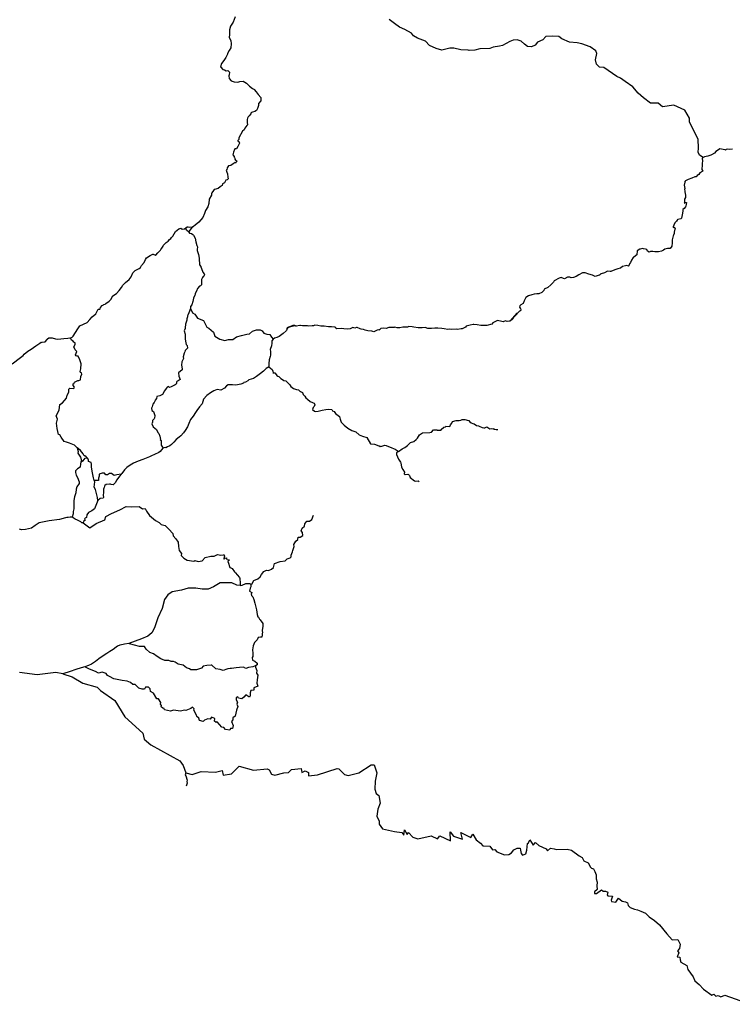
# Model space of a CAD drawing. Header units: millimetres. Extents: x 35 to 72953, y -43 to 70184.
# Tile 152 of 204: x 40225 to 42851, y 52152 to 55782. Entities that reach past the tile are written whole.
import ezdxf

# ---------------------------------------------------------------- set-up
doc = ezdxf.new("R2010")
doc.units = ezdxf.units.MM
doc.layers.add('roads_3', color=3, linetype='Continuous')

msp = doc.modelspace()

# ---------------------------------------------------------------- linework, layer by layer
at = {"layer": 'roads_3'}
for points in [[(41019.48, 55793.45), (41011.23, 55772.83), (41001.75, 55758.74), (40998.29, 55744.55), (40998.3, 55727.7), (40996.81, 55716.17), (41003.4, 55705.2), (41004.07, 55693.56), (41002.86, 55678.49), (40996.67, 55668.73), (40991.14, 55657.75), (40990.67, 55654.86), (40984.29, 55642.77), (40977.63, 55632.13), (40969.08, 55621.25), (40965.62, 55608.39), (40966, 55607.28), (40973.8, 55598.87), (40979.45, 55596.88), (40985.65, 55593.56), (40992.42, 55594.56), (40998.16, 55589.36), (40997.04, 55578.6), (40995.26, 55574.83), (40996.68, 55564.97), (41003.83, 55556.77), (41015.58, 55553.57), (41028.65, 55552.36), (41035.98, 55553.92), (41048.95, 55555.16), (41060.24, 55548.74), (41071.9, 55536.89), (41083.19, 55528.92), (41088.46, 55526.49), (41089.02, 55525.38), (41096.93, 55515.85), (41103.61, 55506.33), (41113.3, 55495.8), (41114.16, 55485.94), (41113.41, 55483.5), (41105.24, 55473.63), (41104.69, 55466.09), (41101.69, 55455.33), (41097.09, 55447.35), (41091.27, 55443.35), (41083.09, 55440.79), (41079.15, 55439.9), (41077.27, 55437.24), (41076.99, 55434.8), (41070.42, 55427.37), (41069.1, 55426.59), (41067.51, 55424.48), (41064.97, 55419.16), (41063.38, 55414.94), (41063.39, 55403.86), (41064.34, 55394.77), (41062.46, 55391.78), (41054.58, 55382.79), (41052.7, 55376.58), (41045.47, 55370.81), (41032.24, 55346.96), (41032.15, 55340.75), (41029.05, 55336.32), (41028.4, 55336.21), (41029.43, 55334.88), (41031.97, 55332.66), (41034.8, 55327.45), (41032.92, 55322.69), (41029.36, 55314.59), (41024.57, 55306.72), (41018.37, 55306.49), (41016.68, 55304.27), (41012.84, 55294.18), (41010.96, 55284.64), (41015.39, 55277.44), (41015.3, 55275.34), (41016.05, 55274.67), (41017.27, 55272.34), (41018.31, 55268.24), (41020.2, 55264.14), (41024.62, 55262.15), (41023.21, 55257.83), (41019.83, 55253.17), (41019.74, 55254.94), (41018.89, 55255.39), (41011.09, 55250.94), (41003.3, 55245.28), (40994.56, 55243.72), (40990.14, 55236.51), (40988.65, 55228.75), (40986.02, 55227.2), (40987.91, 55219.99), (40991.01, 55213.9), (40992.15, 55201.6), (40993.57, 55195.95), (40988.97, 55191.73), (40984.93, 55190.84), (40979.77, 55180.74), (40975.35, 55177.97), (40972.81, 55177.41), (40971.03, 55171.42), (40963.9, 55165.65), (40956.47, 55160.44), (40943.13, 55156.43), (40941.91, 55156.21), (40938.81, 55152.55), (40933.65, 55144.34), (40931.49, 55141.23), (40931.59, 55135.25), (40923.14, 55120.28), (40921.56, 55105.2), (40918.47, 55092.45), (40910.21, 55078.58), (40906.09, 55067.83), (40899.8, 55053.41), (40885.63, 55035.55), (40871.63, 55025.34), (40865.64, 55019.7), (40859.61, 55016.12), (40849.19, 55003.03), (40848.06, 54998.93), (40851.26, 54995.05), (40857.75, 54993.51), (40863.21, 54990.08), (40865.47, 54987.31), (40872.15, 54976.9), (40873.95, 54962.82), (40877.53, 54950.3), (40880.27, 54944.76), (40880.08, 54942.54), (40878.58, 54937.11), (40878.59, 54930.9), (40884.15, 54917.05), (40886.89, 54903.53), (40886.33, 54895.55), (40887.19, 54884.13), (40887.94, 54882.02), (40887.57, 54878.03), (40892.18, 54872.27), (40892.28, 54871.61), (40894.91, 54864.74), (40895.2, 54864.52), (40900.38, 54851.66), (40904.99, 54845.9), (40906.22, 54842.25), (40903.31, 54836.92), (40900.68, 54835.04), (40898.24, 54832.26), (40894.58, 54824.39), (40895.16, 54807.54), (40895.16, 54804.55), (40890.84, 54800.77), (40887.83, 54799.99), (40880.6, 54791.12), (40877.04, 54782.03), (40872.16, 54773.37), (40871.23, 54769.49), (40871.41, 54769.05), (40872.07, 54769.05), (40872.17, 54768.94), (40870.85, 54767.17), (40865.6, 54755.3), (40863.17, 54743.1), (40859.14, 54731.35), (40853.97, 54724.47), (40854.17, 54716.93), (40848.73, 54701.19), (40844.51, 54692.76), (40843.2, 54689.88), (40842.92, 54686.77), (40840.57, 54679.79), (40840.49, 54674.58), (40835.61, 54659.27), (40834.59, 54646.08), (40834.97, 54643.98), (40830.75, 54635.66), (40834.43, 54622.58), (40834.26, 54603.96), (40837, 54590.99), (40838.69, 54584.34), (40842.74, 54580.69), (40843.78, 54571.27), (40834.67, 54562.94), (40833.64, 54558.07), (40831.3, 54552.85), (40828.02, 54539.44), (40829.06, 54533.78), (40823.06, 54521.36), (40821.66, 54508.5), (40824.3, 54495.2), (40823.74, 54490.99), (40810.78, 54479.89), (40811.26, 54468.03), (40815.98, 54455.95), (40809.49, 54450.52), (40804.14, 54448.18), (40802.73, 54445.74), (40802.92, 54442.2), (40801.8, 54438.65), (40797.38, 54435.98), (40783.76, 54428.54), (40777.56, 54426.54), (40773.98, 54429.75), (40769, 54427.31), (40764.68, 54422.54), (40759.05, 54413.78), (40750.98, 54400.91), (40741.68, 54395.69), (40730.87, 54393.68), (40729.18, 54385.7), (40724.58, 54379.05), (40724.3, 54377.83), (40720.64, 54370.62), (40715.29, 54365.18), (40712.57, 54354.54), (40710.23, 54350.21), (40712.21, 54341.46), (40717.57, 54338.03), (40722.94, 54323.62), (40721.17, 54313.2), (40720.14, 54311.09), (40714.31, 54304.43), (40713.94, 54298.34), (40711.88, 54291.8), (40716.78, 54281.16), (40729.29, 54271.86), (40734.57, 54260.34), (40737.49, 54256.24), (40741.54, 54246.49), (40743.71, 54233.96), (40743.06, 54233.3), (40746.35, 54230.86), (40746.82, 54225.21), (40746.65, 54213.46), (40753.43, 54202.16), (40753.33, 54202.05), (40752.2, 54202.38)], [(42743.65, 55273.77), (42729.93, 55283.13), (42725.89, 55293.66), (42726.89, 55308.97), (42725.34, 55341.34), (42694, 55404.03), (42693.47, 55419.58), (42676.8, 55448.67), (42635.18, 55466.95), (42594.09, 55461.62), (42577.94, 55474.41), (42549.7, 55475.13), (42524.21, 55493.91), (42504.03, 55511.96), (42485.09, 55535.27), (42456.58, 55554.3), (42438.67, 55567.33), (42425.04, 55572.34), (42378.11, 55605.9), (42361.98, 55607.14), (42350.37, 55618.92), (42347.07, 55634.22), (42351.83, 55657.82), (42347.79, 55667.59), (42327.86, 55681.88), (42296.07, 55693.38), (42278.93, 55696.62), (42250.94, 55699.1), (42222.69, 55711.36), (42211.34, 55719.88), (42187.64, 55721.36), (42164.19, 55720.33), (42152.36, 55708.27), (42133.2, 55699.22), (42124.64, 55688.92), (42111.04, 55682.38), (42096.41, 55683.37), (42085.31, 55692.64), (42072.95, 55703.17), (42058.83, 55707.92), (42043.95, 55706.9), (42031.6, 55701.87), (42004.39, 55687.54), (41992.79, 55684.27), (41969.61, 55680.97), (41957.01, 55675.95), (41921.21, 55675.15), (41902.81, 55669.86), (41881.89, 55668.34), (41877.6, 55669.83), (41850.11, 55671.06), (41825.39, 55677.06), (41810.52, 55677.04), (41780.28, 55669.72), (41760.1, 55676.23), (41735.13, 55687.49), (41720.24, 55702.78), (41690.98, 55714.8), (41676.85, 55723.07), (41668.52, 55732.34), (41644.81, 55746.11), (41624.89, 55755.12), (41606.22, 55768.65), (41586.03, 55782.69)], [(42851.62, 55304.94), (42840.15, 55304.26), (42831.88, 55304.91), (42827.93, 55303.36), (42825.49, 55301.8), (42824.27, 55303.02), (42817.03, 55303.79), (42805.09, 55306.32), (42800.3, 55302.77), (42789.87, 55296.66), (42785.08, 55290.34), (42774.28, 55283.78), (42772.12, 55283.45), (42761.13, 55278.89), (42749.1, 55276.66), (42743.65, 55273.77), (42742.34, 55272.44), (42739.71, 55271.66), (42741.32, 55260.47), (42740.01, 55253.26), (42740.3, 55247.72), (42739.64, 55244.39), (42738.53, 55232.31), (42739.38, 55229.65), (42743.05, 55223.56), (42731.21, 55217.33), (42727.65, 55211.23), (42721.26, 55207.57), (42718.45, 55203.35), (42713.28, 55202.68), (42701.82, 55197.57), (42689.04, 55193.34), (42678.42, 55188.23), (42676.54, 55185.9), (42677.29, 55186.68), (42675.98, 55182.91), (42674.02, 55172.37), (42675.63, 55159.96), (42674.79, 55156.3), (42676.02, 55151.54), (42676.31, 55147.88), (42678.67, 55135.13), (42678.4, 55126.26), (42675.4, 55120.39), (42674.56, 55114.29), (42674.38, 55106.97), (42673.82, 55106.42), (42677.86, 55107.97), (42682.46, 55108.87), (42680.59, 55101.1), (42679.47, 55096), (42678.81, 55092.46), (42673.93, 55086.46), (42669.14, 55083.13), (42668.87, 55077.81), (42667.37, 55069.61), (42664.76, 55056.52), (42663.54, 55050.98), (42661.38, 55048.21), (42650.95, 55045.53), (42648.32, 55044.53), (42647.76, 55044.53), (42647.95, 55043.42), (42645.22, 55039.43), (42639.59, 55032.88), (42635.09, 55024.9), (42632.75, 55018.02), (42633.31, 55016.25), (42637.35, 55017.36), (42640.55, 55013.15), (42639.05, 55010.27), (42637.37, 54999.07), (42637.47, 54994.08), (42634.47, 54987.54), (42633.35, 54985.77), (42631.85, 54981.11), (42629.04, 54970.35), (42629.15, 54960.04), (42628.03, 54946.96), (42622.69, 54938.86), (42611.97, 54938.52), (42602.85, 54936.29), (42597.31, 54932.63), (42589.7, 54929.29), (42579.74, 54925.95), (42575.7, 54926.62), (42566.11, 54926.05), (42557.74, 54927.15), (42550.22, 54927.36), (42545.24, 54925.47), (42538.1, 54928.9), (42535.64, 54935.55), (42530.85, 54935.76), (42523.42, 54937.42), (42520.22, 54938.52), (42511.39, 54936.41), (42510.26, 54936.29), (42501.15, 54929.86), (42499.48, 54915.44), (42487.74, 54906.78), (42486.42, 54906.01), (42480.04, 54895.69), (42475.73, 54886.93), (42471.97, 54882.27), (42469.91, 54875.39), (42468.41, 54873.62), (42462.11, 54875.49), (42457.5, 54875.38), (42445.94, 54872.48), (42438.81, 54866.82), (42429.22, 54864.15), (42418.6, 54860.37), (42404.04, 54854.48), (42401.41, 54854.36), (42391.54, 54854.91), (42380.64, 54849.35), (42367.3, 54845.46), (42366.64, 54845.12), (42362.13, 54840.68), (42360.91, 54840.46), (42345.31, 54835.45), (42335.53, 54840.54), (42321.89, 54844.63), (42309.2, 54848.72), (42298.67, 54849.04), (42285.89, 54841.71), (42276.22, 54835.82), (42265.41, 54831.82), (42257.42, 54831.14), (42252.16, 54832.8), (42243.7, 54832.79), (42232.99, 54827.01), (42222.74, 54830.33), (42220.95, 54831.55), (42212.49, 54829.54), (42194.83, 54819.55), (42192.77, 54814.33), (42183, 54804.23), (42171.73, 54795.13), (42158.2, 54788.47), (42156.14, 54783.81), (42149.66, 54776.6), (42138.01, 54771.37), (42130.49, 54771.03), (42120.62, 54770.13), (42112.26, 54767.58), (42099.85, 54764.35), (42089.99, 54758.02), (42083.71, 54745.82), (42080.9, 54736.5), (42071.69, 54731.5), (42068.59, 54727.07), (42066.72, 54722.3), (42069.92, 54718.98), (42070.2, 54717.76), (42071.99, 54712.33), (42070.3, 54709), (42066.36, 54707.33), (42033.21, 54671.94), (42058.66, 54700.01), (42051.24, 54692.57), (42045.89, 54686.58), (42041.01, 54678.37), (42039.88, 54676.71), (42031.05, 54671.16), (42021.56, 54670.15), (42014.79, 54672.36), (42007.18, 54668.25), (42002.29, 54670.13), (41986.3, 54673.77), (41978.41, 54669.33), (41968.64, 54665.21), (41964.51, 54660.11), (41946.65, 54654.55), (41933.21, 54655.2), (41924.09, 54654.41), (41911.12, 54657.83), (41898.43, 54658.6), (41896.07, 54658.82), (41884.7, 54656.59), (41870.89, 54652.58), (41867.88, 54648.92), (41855.01, 54642.37), (41852.19, 54642.25), (41838.56, 54640.02), (41832.92, 54641.01), (41817.6, 54639.78), (41808.86, 54640.76), (41803.22, 54639.87), (41789.12, 54642.85), (41780.47, 54644.28), (41766.36, 54645.6), (41754.8, 54644.59), (41742.96, 54644.02), (41729.42, 54643.89), (41718.98, 54647.54), (41708.17, 54646.42), (41693.88, 54646.74), (41677.53, 54649.05), (41671.32, 54650.48), (41659.29, 54650.8), (41653.84, 54648.91), (41646.13, 54649.24), (41636.92, 54649.12), (41625.92, 54645.89), (41615.86, 54645.88), (41607.77, 54648.2), (41604.86, 54647.97), (41594.99, 54647.85), (41585.87, 54647.62), (41575.82, 54644.28), (41564.16, 54645.16), (41555.42, 54643.71), (41549.69, 54637.94), (41549.69, 54638.83), (41548, 54638.38), (41541.89, 54638.04), (41529.96, 54632.04), (41522.9, 54634.25), (41508.33, 54635.35), (41498.37, 54637.33), (41491.97, 54639.87), (41483.7, 54641.31), (41480.12, 54642.52), (41469.12, 54647.94), (41465.73, 54647.5), (41459.53, 54645.6), (41452.86, 54647.92), (41442.9, 54642.7), (41433.22, 54641.14), (41419.02, 54642.24), (41410.93, 54643.89), (41394.2, 54641.99), (41391.66, 54643.87), (41390.53, 54645.87), (41386.21, 54648.85), (41373.61, 54650.06), (41363.36, 54649.72), (41346.72, 54652.47), (41334.59, 54652.68), (41323.97, 54655.11), (41312.31, 54656.54), (41307.24, 54654.09), (41302.63, 54654.2), (41289.94, 54652.19), (41285.8, 54653.63), (41281.57, 54653.73), (41267.1, 54653.39), (41259.86, 54654.82), (41257.51, 54654.6), (41243.41, 54652.14), (41238.71, 54654.24), (41231.09, 54654.24), (41213.71, 54647.79), (41211.27, 54644.35), (41212.3, 54646.9), (41224.33, 54650.68), (41238.61, 54654.47), (41243.69, 54652.48), (41238.9, 54654.13), (41233.07, 54654.24), (41216.43, 54648.13), (41210.7, 54644.24), (41208.83, 54636.48), (41207.61, 54635.48), (41196.25, 54625.16), (41181.12, 54613.73), (41173.14, 54610.95), (41163.46, 54607.94), (41159.64, 54604.16), (41154.07, 54598.62), (41154.36, 54590.09), (41152.96, 54579.78), (41147.99, 54565.8), (41149.5, 54559.27), (41148.86, 54544.85), (41147.83, 54540.53), (41144.17, 54528.56), (41142.68, 54515.25), (41142.96, 54513.92), (41143.45, 54502.84), (41143.45, 54503.06), (41139.13, 54499.4), (41133.86, 54496.73), (41123.63, 54485.97), (41112.26, 54478.42), (41097.33, 54466.54), (41086.15, 54458.88), (41069.23, 54454.1), (41065.85, 54451.21), (41057.02, 54446.44), (41051.47, 54445.21), (41049.5, 54442), (41039.73, 54438), (41021.68, 54434.54), (41009.84, 54435.97), (40992.73, 54436.07), (40987.18, 54432.62), (40980.05, 54423.53), (40965.96, 54415.97), (40952.51, 54418.29), (40940.95, 54413.62), (40928.17, 54406.63), (40914.18, 54396.64), (40902.16, 54383.54), (40897.1, 54365.69), (40887.43, 54354.82), (40878.32, 54342.06), (40872.59, 54334.19), (40864.33, 54320.54), (40854.57, 54308.23), (40848.38, 54293.59), (40843.13, 54281.5), (40835.24, 54268.3), (40828.77, 54258.99), (40819.28, 54248.11), (40812.99, 54242.9), (40801.9, 54235.02), (40792.98, 54224.37), (40784.44, 54215.49), (40778.71, 54211.38), (40769.31, 54207.27), (40763.3, 54203.83), (40761.98, 54204.49), (40752.2, 54202.38), (40742.72, 54190.29), (40737.37, 54187.18), (40721.3, 54178.96), (40710.68, 54174.29), (40703.91, 54170.63), (40690.57, 54165.96), (40678.17, 54160.85), (40661.25, 54154.96), (40644.05, 54147.29), (40632.03, 54139.85), (40619.63, 54131.75), (40611.08, 54122.54), (40601.79, 54109.56), (40599.34, 54106.66), (40592.86, 54098.91), (40583.01, 54085.38), (40576.72, 54074.51), (40569.2, 54067.63), (40562.15, 54068.18), (40559.89, 54069.62), (40555.38, 54069.83), (40543.91, 54068.6), (40539.22, 54065.5), (40536.96, 54062.17), (40535.93, 54057.29), (40534.81, 54055.51), (40533.78, 54051.52), (40533.31, 54045.54), (40533.32, 54039.44), (40533.05, 54028.69), (40533.81, 54020.71), (40532.59, 54017.93), (40521.91, 54017.33), (40512.4, 54009.55), (40500.19, 53978.99), (40495.4, 53975.55), (40491.17, 53971.23), (40483.84, 53967.89), (40478.86, 53964.9), (40472.01, 53956.24), (40470.61, 53947.15), (40466.29, 53944.38), (40464.13, 53942.16), (40465.73, 53937.28), (40460.47, 53932.18), (40460, 53931.4), (40458.4, 53927.19), (40453.99, 53927.85), (40449.85, 53930.95), (40437.81, 53936.7), (40429.72, 53940.91), (40417.87, 53947.99), (40410.44, 53948.2), (40403.48, 53947.53), (40398.41, 53947.53), (40393.33, 53945.53), (40371.62, 53938.97), (40334.02, 53934.72), (40315.03, 53931.38), (40297.18, 53926.82), (40282.33, 53917.05), (40268.24, 53907.94), (40246.43, 53902.38), (40231.39, 53901.81), (40224.53, 53903.36)], [(40197.27, 54513.34), (40227.52, 54536.54), (40238.23, 54543.98), (40241.23, 54549.3), (40254.57, 54559.62), (40267.82, 54567.84), (40284.73, 54580.16), (40299.29, 54590.15), (40304.17, 54593.14), (40305.02, 54592.7), (40305.21, 54592.81), (40307.84, 54592.81), (40319.12, 54594.71), (40326.07, 54603.81), (40327.66, 54604.47), (40326.63, 54603.7), (40327.57, 54605.14), (40332.64, 54609.46), (40344.2, 54609.25), (40357.09, 54605.72), (40363.86, 54605.06), (40376.17, 54605.4), (40387.92, 54607.41), (40402.86, 54608.64), (40409.82, 54609.09), (40410.67, 54608.54), (40412.59, 54609.44), (40418.09, 54611.98), (40421.47, 54615.2), (40438.74, 54642.15), (40446.44, 54653.02), (40460.25, 54660.35), (40473.03, 54666.13), (40483.55, 54677.22), (40492.19, 54686.77), (40506, 54697.53), (40513.13, 54712.06), (40514.35, 54715.28), (40515.57, 54715.39), (40519.89, 54714.62), (40521.96, 54716.72), (40522.42, 54721.49), (40528.62, 54728.15), (40533.23, 54731.37), (40535.2, 54731.92), (40539.52, 54733.37), (40542.81, 54736.48), (40554.74, 54744.14), (40561.13, 54751.24), (40566.57, 54761.44), (40567.13, 54762.77), (40571.45, 54766.21), (40582.26, 54773.43), (40591.08, 54783.85), (40600.47, 54794.62), (40605.07, 54804.04), (40615.49, 54813.81), (40628.55, 54824.02), (40636.06, 54834.67), (40642.16, 54848.75), (40650.7, 54857.41), (40664.98, 54865.07), (40669.59, 54868.73), (40673.62, 54875.83), (40684.23, 54886.92), (40688.45, 54898.01), (40692.77, 54904.11), (40705.45, 54912.55), (40715.22, 54917.88), (40716.54, 54918.33), (40725.94, 54914.23), (40726.98, 54914.68), (40734.3, 54922.33), (40743.32, 54932.43), (40745.38, 54934.87), (40748.57, 54939.86), (40753.92, 54947.63), (40755.43, 54950.62), (40764.72, 54960.5), (40771.77, 54966.27), (40776.46, 54972.04), (40782.19, 54975.03), (40784.07, 54978.69), (40788.95, 54983.8), (40798.62, 55001.32), (40811.77, 55011.64), (40818.25, 55013.98), (40823.89, 55010.32), (40831.79, 55011.11), (40836.92, 55014.9), (40841.84, 55018.55), (40845.88, 55018.11), (40850.96, 55017.33), (40861.2, 55019.23), (40865.64, 55019.7)], [(40848.06, 54998.93), (40839.69, 55006.05), (40836.92, 55014.9)], [(40854.17, 54716.93), (40862.13, 54702.12), (40870.2, 54696.36), (40880.04, 54682.32), (40901.99, 54672.81), (40914.62, 54648.48), (40921.43, 54645.22), (40938.85, 54630.43), (40944.66, 54615.38), (40962.57, 54604.11), (40980.48, 54599.61), (40994.59, 54603.38), (41010.73, 54602.9), (41024.09, 54612.45), (41042.73, 54618.5), (41061.9, 54623.03), (41071.73, 54624.29), (41082.81, 54634.09), (41098.19, 54639.37), (41110.79, 54639.14), (41118.62, 54635.63), (41124.17, 54626.35), (41136.27, 54623.1), (41146.36, 54621.11), (41152.93, 54612.33), (41159.64, 54604.16)], [(40512.4, 54009.55), (40511.17, 54020.96), (40503.83, 54049.81), (40499.28, 54058.84), (40501.53, 54078.42), (40499.9, 54083.65), (40496.98, 54093.06), (40491.69, 54117.66), (40489.98, 54134.29), (40490.16, 54143.93), (40488.09, 54150.25), (40478.31, 54153.9), (40478.21, 54157.78), (40475.48, 54164.65), (40473.29, 54166.81), (40469.64, 54170.4), (40464.47, 54174.28), (40462.87, 54174.5), (40459.29, 54181.92), (40449.41, 54194.11), (40441.6, 54199.97), (40437.37, 54203.53), (40434.36, 54206.06), (40426.92, 54213.71), (40408.02, 54220.45), (40396.93, 54224.21), (40388.65, 54226.64), (40377.32, 54243.17), (40372.78, 54251.44), (40368.24, 54252.95), (40363.17, 54275.28), (40360.63, 54295.1), (40363.9, 54309.16), (40359.09, 54321.45), (40369.92, 54343.29), (40372.92, 54364.12), (40382.74, 54369.65), (40397.86, 54386.98), (40399.62, 54398.28), (40405.65, 54409.07), (40405.9, 54420.37), (40409.67, 54423.37), (40424.3, 54423.14), (40426.56, 54427.66), (40421.52, 54433.17), (40422.52, 54439.21), (40425.8, 54440.7), (40426.8, 54445.98), (40439.65, 54452.51), (40443.44, 54451.52), (40449.23, 54454.28), (40449.73, 54467.08), (40454.26, 54475.36), (40452.74, 54480.88), (40448.45, 54481.13), (40447.44, 54485.14), (40449.7, 54495.43), (40451.7, 54513), (40446.9, 54528.81), (40440.83, 54542.1), (40437.3, 54542.35), (40432.51, 54542.85), (40430.99, 54546.86), (40435.01, 54559.41), (40428.96, 54565.68), (40424.41, 54576.22), (40429.95, 54585.26), (40429.44, 54591.53), (40424.4, 54592.78), (40421.87, 54596.53), (40415.56, 54601.29), (40412.59, 54609.44)], [(41143.45, 54502.84), (41155.68, 54492.21), (41158.41, 54486.89), (41159.26, 54480.68), (41158.79, 54480.9), (41158.42, 54479.8), (41164.81, 54480.47), (41166.22, 54478.81), (41166.78, 54478.7), (41173, 54470.61), (41176.76, 54467.95), (41179.58, 54466.51), (41187.3, 54459.43), (41196.61, 54452.9), (41197.27, 54452.23), (41205.26, 54451.24), (41215.24, 54440.72), (41220.69, 54435.74), (41224.74, 54430.42), (41233.49, 54422.67), (41244.96, 54419.36), (41252.58, 54417.93), (41258.51, 54412.06), (41259.73, 54412.06), (41266.97, 54407.52), (41269.05, 54400.65), (41276.2, 54393.78), (41279.59, 54388.47), (41285.61, 54382.71), (41295.49, 54375.18), (41303.86, 54371.09), (41309.6, 54368.66), (41312.05, 54362.12), (41310.08, 54355.8), (41306.23, 54352.02), (41304.55, 54345.15), (41311.7, 54339.17), (41315.18, 54337.4)], [(41315.18, 54337.4), (41324.95, 54339.3), (41340.08, 54342.42), (41353.43, 54344.76), (41363.39, 54345.77), (41375.24, 54344.89), (41378.25, 54340.24), (41383.99, 54337.36), (41388.89, 54329.94), (41403.47, 54319.65), (41406.39, 54309.67), (41409.22, 54298.15), (41420.99, 54287.3), (41434.72, 54276.23), (41449.21, 54268.15), (41463.41, 54262.29), (41475.74, 54251.88), (41488.53, 54246.68), (41503.86, 54241.49), (41517.51, 54218.67), (41532.08, 54217.02), (41554.84, 54209.29), (41552.11, 54209.73), (41551.65, 54209.17), (41558.51, 54209.73), (41559.45, 54209.85), (41570.25, 54213.96), (41575.61, 54212.41), (41596.31, 54203.34), (41608.44, 54199.26), (41619.54, 54191.17), (41620.48, 54190.4), (41635.04, 54200.06), (41643.87, 54204.72), (41654.39, 54212.5), (41664.91, 54223.7), (41677.22, 54227.15), (41686.52, 54234.03), (41690.65, 54239.14), (41698.91, 54251.56), (41702.1, 54254.56), (41709.24, 54259.55), (41736.6, 54259.8), (41742.8, 54262.03), (41749.94, 54269.68), (41758.96, 54270.14), (41759.43, 54270.25), (41761.78, 54269.81), (41763.85, 54268.48), (41774.95, 54268.71), (41778.24, 54269.49), (41778.05, 54271.16), (41778.23, 54269.94), (41777.95, 54271.6), (41787.81, 54280.37), (41793.83, 54281.81), (41794.86, 54283.59), (41809.62, 54282.05), (41810.28, 54282.83), (41812.06, 54288.26), (41817.03, 54294.48), (41817.79, 54294.7), (41820.03, 54301.46), (41834.04, 54304.14), (41844.94, 54304.93), (41850.96, 54306.04), (41855.66, 54308.04), (41865.43, 54308.27), (41878.41, 54304.96), (41879.82, 54304.96), (41884.43, 54300.09), (41889.04, 54296), (41894.78, 54293.45), (41899.58, 54291.91), (41908.7, 54286.59), (41916.13, 54285.27), (41918.86, 54284.28), (41929.58, 54278.64), (41935.22, 54277.87), (41938.89, 54277.76), (41946.87, 54280.65), (41957.32, 54273.79), (41962.86, 54274.57), (41969.72, 54274.02), (41971.89, 54274.69), (41972.08, 54272.14), (41981.1, 54271.6), (41987.12, 54270.94)], [(40437.37, 54203.53), (40441.05, 54190.33), (40439.74, 54183.57), (40448.49, 54169.83), (40453.21, 54157.42), (40450.67, 54151.32), (40448.8, 54144.67), (40447.68, 54132.47), (40437.53, 54126.81), (40430.59, 54119.15), (40430.97, 54112.73), (40432.95, 54103.19), (40438.41, 54094.66), (40443.6, 54078.82), (40443.79, 54072.83), (40435.9, 54060.3), (40433.56, 54051.76), (40432.07, 54038.35), (40427.1, 54022.6), (40424.3, 54009.07), (40424.97, 53996.33), (40424.32, 53978.7), (40421.98, 53968.5), (40421.61, 53960.74), (40417.87, 53947.99)], [(40450.67, 54151.32), (40459.41, 54156.32), (40465.79, 54165.97), (40473.29, 54166.81)], [(41620.48, 54190.4), (41614, 54185.52), (41613.44, 54179.53), (41620.42, 54161.91), (41628.7, 54150.95), (41628.98, 54148.62), (41632.48, 54132.88), (41637, 54123.57), (41643.22, 54113.72), (41641.91, 54107.51), (41646.14, 54105.4), (41655.92, 54106.41), (41657.33, 54106.08), (41661.37, 54101.32), (41663.92, 54094.34), (41680.48, 54081.61), (41682.74, 54080.84), (41692.98, 54081.73), (41697.12, 54078.08)], [(40599.34, 54106.66), (40583.46, 54104.59), (40573.63, 54102.33), (40562.78, 54109.35), (40555.97, 54109.09), (40549.16, 54104.06), (40542.36, 54104.31), (40537.31, 54110.07), (40528.74, 54110.31), (40517.89, 54106.54), (40517.4, 54098.76), (40514.88, 54092.49), (40515.9, 54083.7), (40504.56, 54083.69), (40499.9, 54083.65)], [(40458.4, 53927.19), (40483.55, 53909.39), (40506.74, 53924.47), (40539, 53938.56), (40543.02, 53950.6), (40563.18, 53961.66), (40593.43, 53975.75), (40617.63, 53987.82), (40637.04, 53986.83), (40665.28, 53987.61), (40678.15, 53979.28), (40687.49, 53980.36), (40691.78, 53970.58), (40703.39, 53954.77), (40725.35, 53935.47), (40739.22, 53928.45), (40746.55, 53920.69), (40761.18, 53917.69), (40775.06, 53904.21), (40789.94, 53888.35), (40790.71, 53879.32), (40800.3, 53868.79), (40808.64, 53855.49), (40810.17, 53839.43), (40813.21, 53825.64), (40821.28, 53814.36), (40820.29, 53806.82), (40829.88, 53796.54), (40842.49, 53790.04), (40866.2, 53786.29), (40869.98, 53788.3), (40882.34, 53784.8), (40897.22, 53787.33), (40908.3, 53799.38), (40929.22, 53804.68), (40941.83, 53804.69), (40954.43, 53810.47), (40959.69, 53809.28), (40964.68, 53808.18), (40975.02, 53809.41), (40978.03, 53809.41), (40979.44, 53804.32), (40977.48, 53795.34), (40980.86, 53795.89), (40979.26, 53795.67), (40977.57, 53793.78), (40978.89, 53796.22), (40986.59, 53798), (40987.54, 53796.01), (40988.48, 53791.36), (40990.17, 53792.02), (40996.66, 53790.48), (40997.22, 53790.03), (40997.04, 53789.15), (40991.5, 53784.26), (40994.23, 53778.5), (40998.28, 53765.87), (40999.79, 53762.21), (41000.64, 53762.21), (41008.16, 53759.23), (41016.54, 53746.27), (41019.74, 53742.5), (41025.95, 53735.19), (41034.42, 53725.45), (41036.12, 53722.57), (41037.64, 53704.28), (41037.37, 53696.07), (41025.65, 53697.61), (41006.23, 53705.62), (40963.87, 53706.08), (40939.17, 53691), (40920.01, 53682.95), (40897.32, 53682.93), (40873.61, 53686.92), (40846.38, 53686.89), (40821.16, 53679.34), (40787.38, 53673.28), (40771.26, 53661.72), (40758.67, 53645.15), (40749.62, 53611.51), (40734.02, 53577.36), (40721.45, 53539.71), (40711.88, 53521.13), (40697.27, 53509.57), (40673.58, 53499), (40627.2, 53482.17), (40611.22, 53479.94), (40594.96, 53476.27), (40593.65, 53476.05), (40585.28, 53472.16), (40580.3, 53468.5), (40569.03, 53459.73), (40557.76, 53452.4), (40545.92, 53446.07), (40528.44, 53434.41), (40516.6, 53425.98), (40504.39, 53415.77), (40489.54, 53406.11), (40478.64, 53400.89), (40464.64, 53396.55), (40451.58, 53392.11), (40432.4, 53387.1), (40410.88, 53378.77), (40384.45, 53370.13), (40358.44, 53374.86), (40289.86, 53366.46), (40223.93, 53375.11)], [(41037.37, 53696.07), (41044.79, 53697.3), (41058.51, 53703.3), (41072.62, 53703.65), (41076.29, 53700.1), (41081.32, 53703.52), (41087.36, 53714.57), (41102.45, 53720.74), (41111.3, 53728.65), (41116.3, 53736.56), (41124.61, 53747.35), (41134.69, 53752.88), (41142.04, 53751.77), (41153.13, 53756.04), (41159.93, 53762.07), (41164.46, 53777.39), (41184.59, 53785.31), (41202.78, 53786.96), (41210.8, 53795.13), (41221.68, 53798.77), (41225.93, 53802.41), (41224.9, 53807.69), (41230.95, 53820.74), (41231.23, 53825.62), (41236.73, 53839.83), (41235.24, 53847.46), (41242.29, 53859.52), (41250.31, 53865.93), (41250.85, 53874.84), (41258.42, 53874.84), (41269, 53880.87), (41267.43, 53892.06), (41262.17, 53897.93), (41265.66, 53907.61), (41274.22, 53915.14), (41275.48, 53923.42), (41283.06, 53932.83), (41293.15, 53933.6), (41301.97, 53939.88), (41307.97, 53955.34)], [(41076.29, 53700.1), (41076.76, 53691.46), (41073.85, 53686.47), (41071.42, 53675.05), (41080.36, 53670.29), (41080.17, 53667.74), (41079.7, 53667.63), (41077.92, 53665.52), (41079.71, 53658.87), (41083.76, 53654.66), (41087.9, 53644.47), (41091.11, 53631.61), (41092.44, 53625.96), (41097.16, 53606.79), (41099.9, 53589.17), (41103.11, 53580.52), (41104.52, 53579.53), (41108.75, 53572.33), (41111.58, 53569.78), (41121.46, 53556.04), (41120.44, 53545.62), (41118.67, 53532.1), (41118.86, 53527.88), (41120.18, 53525.45), (41118.4, 53516.91), (41119.06, 53513.92), (41117.19, 53506.27), (41111.92, 53505.15), (41103.65, 53503.93), (41100.37, 53495.61), (41090.41, 53485.62), (41085.07, 53473.53), (41083.39, 53459.34), (41084.34, 53446.93), (41084.17, 53434.74), (41082.01, 53430.19), (41082.58, 53420.43), (41091.14, 53417.01), (41099.9, 53410.49), (41100.32, 53403.19), (41094.06, 53399.71), (41090.22, 53398.27), (41084.68, 53396.38), (41068.13, 53394.04), (41058.73, 53390.81), (41049.61, 53395.68), (41035.32, 53393.67), (41022.82, 53392.33), (41005.43, 53390.76), (41000.91, 53389.98), (40992.64, 53388.97), (40988.6, 53387.2), (40974.41, 53382.64), (40963.59, 53386.28), (40947.51, 53389.26), (40933.21, 53402.11), (40930.29, 53402.99), (40914.88, 53400.76), (40900.59, 53399.41), (40894.86, 53390.87), (40876.25, 53385.09), (40855.38, 53385.62), (40851.24, 53388.72), (40839.3, 53392.26), (40827.44, 53402.22), (40809.2, 53405.97), (40797.91, 53413.95), (40791.42, 53416.04), (40783.52, 53416.59), (40774.12, 53420.24), (40760.02, 53419.78), (40744.97, 53425.64), (40731.7, 53435.05), (40718.25, 53443.91), (40704.61, 53449.1), (40691.06, 53461.95), (40684.75, 53471.59), (40666.33, 53471.79), (40647.61, 53475.76), (40629.27, 53481.29), (40627.2, 53482.17)], [(40384.45, 53370.13), (40417.87, 53358.89), (40458.07, 53336.18), (40510.72, 53321.06), (40522.56, 53309.7), (40575.57, 53272.03), (40612.03, 53212.47), (40678.45, 53151.78), (40684, 53129.97), (40708.72, 53109.03), (40815.49, 53049.6), (40827.47, 53032.07), (40837.49, 53005.71), (40860.61, 52999.9), (40893.57, 53010.72), (40946.33, 53008.47), (40971.04, 53014.45), (40975.18, 52996.57), (41004.96, 53001.85), (41019.71, 53016.32), (41033.44, 53029.74), (41086.56, 53015.84), (41137.52, 53020.76), (41144.57, 53016.78), (41152.58, 53000.83), (41165.56, 52996.85), (41198.13, 53005.48), (41215.45, 53006.53), (41227.25, 53017.45), (41262.15, 53021.97), (41264.95, 53007.26), (41277.23, 53012.7), (41288.85, 53007.37), (41289.04, 52994.08), (41322.57, 52997.78), (41394.56, 53021.8), (41401.52, 53020.81), (41421.57, 52999.77), (41435.58, 52995.8), (41474.5, 53005.81), (41520.54, 53034.79), (41531.54, 53034.8), (41541.53, 53005.77), (41534.51, 52974.84), (41534.01, 52945.88), (41539.07, 52929.57), (41548.41, 52921.56), (41553.23, 52893.45), (41544.43, 52871.36), (41540.67, 52845.75), (41550.28, 52827.69), (41549.54, 52815.78), (41562.53, 52798.84), (41605.79, 52788.85), (41633.79, 52785.86), (41641.11, 52775.59), (41643.58, 52794.82), (41652.53, 52777.76), (41657.5, 52785.86), (41673.51, 52767.81), (41692.51, 52761.84), (41741.57, 52772.87), (41764.53, 52761.81), (41773.54, 52773.79), (41812.12, 52754.43), (41811.58, 52787.56), (41823.2, 52772.01), (41856.25, 52760.51), (41850.67, 52785.84), (41887.76, 52767.57), (41894.81, 52778.86), (41906.94, 52758.3), (41923.09, 52746.01), (41931.43, 52735.99), (41958.16, 52735.27), (41968.01, 52722.22), (41976.33, 52722.48), (41983.4, 52713.96), (42011.59, 52703.77), (42027.47, 52703.83), (42037.59, 52710.27), (42046.37, 52721.21), (42057.97, 52727.67), (42069.42, 52728.02), (42070.81, 52720.24), (42072.66, 52708), (42078.52, 52701.74), (42089.99, 52706.45), (42094.06, 52719.94), (42096.54, 52744.76), (42100.58, 52747.76), (42105.09, 52758.38), (42111.17, 52748.91), (42117.13, 52738.3), (42125.59, 52748.79), (42138.27, 52737.94), (42151.93, 52731.36), (42165.57, 52724.78), (42169.93, 52717.83), (42181.69, 52727.2), (42194.44, 52725.12), (42203.28, 52723.43), (42242.58, 52723.86), (42258.57, 52720.78), (42287.37, 52699.95), (42297.27, 52692.9), (42303.63, 52680.86), (42319.63, 52673.52), (42328.68, 52657.28), (42332.5, 52653.97), (42339.17, 52651.92), (42344.44, 52641.53), (42349.56, 52629.17), (42349.93, 52614.84), (42353.46, 52602.01), (42351.33, 52588.53), (42352.54, 52575.44), (42343.38, 52567.2), (42343.55, 52560.81), (42350.61, 52560.81), (42369.43, 52573.93), (42375.86, 52569.23), (42383.26, 52569.75), (42392.99, 52565.51), (42390.22, 52555.14), (42392.69, 52551.53), (42409.3, 52550.62), (42406.22, 52540.09), (42404.77, 52536.11), (42406.44, 52531.35), (42421.98, 52528.56), (42431.27, 52544.06), (42445.05, 52532.88), (42458.13, 52530.05), (42465.51, 52526.19), (42467.05, 52516.14), (42474.84, 52508.73), (42490.14, 52502.89), (42502, 52500.09), (42514.33, 52495.16), (42531.41, 52488.37), (42544.5, 52474.53), (42564.37, 52461.12), (42583.18, 52444.9), (42609.63, 52412.34), (42629.34, 52390.14), (42650.13, 52390.95), (42659.07, 52373.74), (42657.06, 52358.08), (42649.73, 52349.82), (42654.58, 52342.45), (42647.74, 52326.96), (42657.79, 52325.48), (42659.51, 52315.79), (42661.24, 52307.93), (42672.14, 52301.86)], [(41094.06, 53399.71), (41093.89, 53395.66), (41098.44, 53383.12), (41097.95, 53373.58), (41102.24, 53365.55), (41100.74, 53348.73), (41098.49, 53336.18), (41102.03, 53324.65), (41088.42, 53318.86), (41087.92, 53309.82), (41077.34, 53308.56), (41074.57, 53300.02), (41074.33, 53289.48), (41072.31, 53284.97), (41069.04, 53285.21), (41058.94, 53292.98), (41051.13, 53284.69), (41043.83, 53278.91), (41030.97, 53281.15), (41028.43, 53285.68), (41023.14, 53283.41), (41023.15, 53274.63), (41027.19, 53266.6), (41025.44, 53258.81), (41028.47, 53249.53), (41024.45, 53236.73), (41019.43, 53214.89), (41010.86, 53208.35), (41009.86, 53201.08), (41006.08, 53195.3), (41011.64, 53180.49), (41008.63, 53169.45), (41002.33, 53168.95), (40998.8, 53163.17), (40983.92, 53165.67), (40976.85, 53172.68), (40970.05, 53174.18), (40953.13, 53193.99), (40948.59, 53191.48), (40942.53, 53196.24), (40944.04, 53205.52), (40932.18, 53210.29), (40926.38, 53203.26), (40918.32, 53204.25), (40905.71, 53199.72), (40900.68, 53194.7), (40887.3, 53198.2), (40884.78, 53206.97), (40877.46, 53213.5), (40876.69, 53218.26), (40866.34, 53236.08), (40867.85, 53241.6), (40862.29, 53247.61), (40855.24, 53243.34), (40837.59, 53235.54), (40832.55, 53236.29), (40817.92, 53232.51), (40791.44, 53236.5), (40780.34, 53232.72), (40758.41, 53237.98), (40756.89, 53243.24), (40752.09, 53243.49), (40746.29, 53249.01), (40747.55, 53253.27), (40744.01, 53258.29), (40745.01, 53264.57), (40736.42, 53278.36), (40729.87, 53278.6), (40717.99, 53298.92), (40707.4, 53305.18), (40705.88, 53314.72), (40700.07, 53321.49), (40688.72, 53321.98), (40684.44, 53314.45), (40676.38, 53314.18), (40664.26, 53317.69), (40650.38, 53330.73), (40641.56, 53330.72), (40632.97, 53338.99), (40621.38, 53343), (40602.71, 53346.49), (40590.1, 53348.49), (40572.19, 53352.24), (40556.05, 53361), (40547.97, 53364.76), (40543.18, 53371.53), (40529.05, 53376.78), (40515.18, 53373.01), (40504.33, 53379.28), (40482.39, 53387.79), (40464.64, 53396.55)], [(40837.49, 53005.71), (40835.18, 52998.09), (40837.2, 52994.34), (40842.26, 52978.78), (40841.26, 52973.26), (40842.02, 52967.98), (40837.99, 52956.94)], [(42672.14, 52301.86), (42683.83, 52295.33), (42687.54, 52280.86), (42706.34, 52252.87), (42712.49, 52238.17), (42729.54, 52224.82), (42745.54, 52207.77), (42776.01, 52186.33), (42782.82, 52189.85), (42790.4, 52182.34), (42799.47, 52184.85), (42808.3, 52179.6), (42823.18, 52185.89), (42916.79, 52152.11)]]:
    msp.add_lwpolyline(points, dxfattribs=at)

doc.saveas('drawing.dxf')
